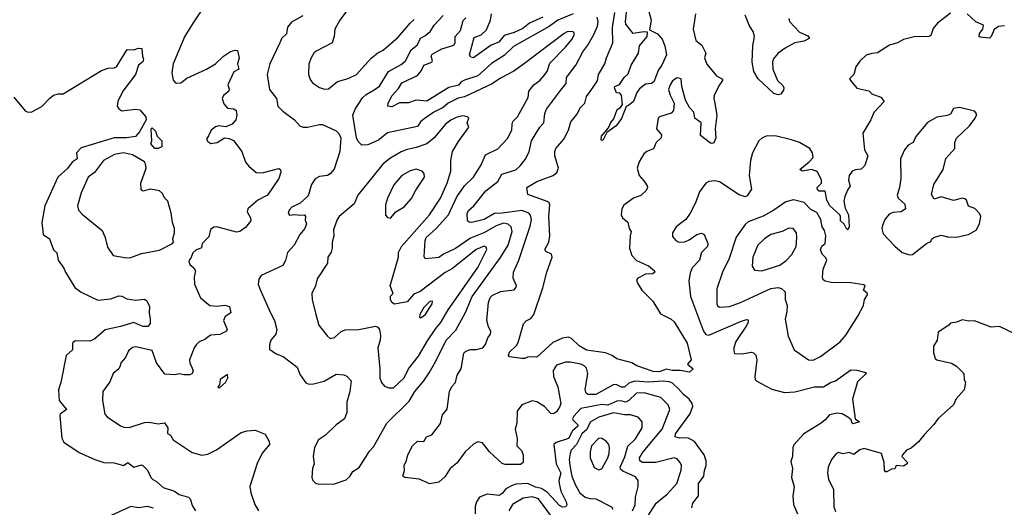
# Model space of a CAD drawing. Extents: x 1603745 to 1745082, y 385868 to 533966.
# Tile 185 of 256: x 1650908 to 1657433, y 441188 to 444417. Entities that reach past the tile are written whole.
import ezdxf

# ---------------------------------------------------------------- set-up
doc = ezdxf.new("R2010")
doc.units = 0

msp = doc.modelspace()

# ---------------------------------------------------------------- linework, layer by layer
at = {"layer": '0CON20XD'}
for points in [[(1652165, 444561.2), (1652057.5, 444397.5), (1652001.9, 444308.1), (1651924.2, 444125), (1651915.8, 444065), (1651926.1, 444016.1), (1651935, 444002.5), (1651946.2, 443996.2), (1651975, 443999.2), (1652015, 444030.8), (1652145, 444089.2), (1652205.7, 444124.3), (1652258.6, 444175), (1652305, 444205.6), (1652335, 444214.4), (1652352.2, 444212.2), (1652362.9, 444165), (1652350.3, 444125), (1652360.4, 444089.6), (1652327.6, 444072.4), (1652288, 443985), (1652296.7, 443956.7), (1652293.2, 443945), (1652258.1, 443915), (1652250.6, 443895), (1652260.9, 443860.9), (1652285, 443832), (1652326.2, 443826.2), (1652342.5, 443815), (1652345.8, 443785), (1652340, 443755), (1652315, 443726.2), (1652275, 443708.8), (1652225, 443714.2), (1652205, 443708.1), (1652177.5, 443685), (1652158.3, 443648.3), (1652146.7, 443625), (1652155, 443610), (1652175, 443596.7), (1652217.5, 443605), (1652265, 443634), (1652295, 443631.2), (1652325, 443616.7), (1652380.8, 443545), (1652404.4, 443474.4), (1652426.8, 443446.8), (1652475, 443405.8), (1652515, 443402.5), (1652625, 443431.2), (1652636.7, 443425), (1652638.3, 443408.3), (1652624.2, 443365), (1652550, 443255), (1652485, 443221.4), (1652420, 443165), (1652416.2, 443145), (1652436.9, 443105), (1652440, 443085), (1652405, 443041.2), (1652366.7, 443015), (1652345, 443010.4), (1652215, 443045.8), (1652195, 443044), (1652173.2, 443026.8), (1652160.8, 442979.2), (1652116.7, 442935), (1652113.6, 442906.4), (1652075, 442890), (1652056.1, 442873.9), (1652042.7, 442837.3), (1652031.2, 442825), (1652028.8, 442815), (1652035.9, 442795.9), (1652062, 442775), (1652072.5, 442755), (1652063.8, 442715), (1652065.8, 442665), (1652106, 442575), (1652167.5, 442525), (1652215, 442520), (1652267.2, 442527.2), (1652298.9, 442518.9), (1652306.2, 442475), (1652269.3, 442450.7), (1652258.1, 442425), (1652283.3, 442366.7), (1652278.8, 442355), (1652235, 442333.3), (1652172.2, 442327.8), (1652135, 442300), (1652097.1, 442285), (1652077.8, 442265), (1652064, 442244), (1652033.3, 442165), (1652035.8, 442145), (1652057.4, 442095), (1652051.2, 442075), (1652035, 442066.2), (1651995, 442064.8), (1651965, 442072.4), (1651935, 442065.3), (1651870.5, 442070.5), (1651813.6, 442145), (1651785, 442226.7), (1651675, 442250), (1651655, 442245.5), (1651629.4, 442225), (1651609.6, 442180.4), (1651579.2, 442145), (1651572.9, 442125), (1651564, 442105), (1651526.7, 442075), (1651505, 442018.8), (1651459.2, 441955), (1651457.5, 441895), (1651472, 441805), (1651487, 441787), (1651576.8, 441726.8), (1651597.9, 441717.9), (1651633.3, 441716.7), (1651735, 441750.6), (1651765, 441751.5), (1651825, 441740.6), (1651867.1, 441747.1), (1651889.2, 441715), (1651887.3, 441677.3), (1651908.1, 441665), (1651924.6, 441634.6), (1652051.7, 441551.7), (1652115, 441532.9), (1652155, 441539.2), (1652212.1, 441567.9), (1652375, 441683.3), (1652415, 441695.6), (1652468.3, 441698.3), (1652535, 441673.3), (1652562, 441625), (1652564, 441605), (1652515, 441546.2), (1652481.9, 441478.1), (1652433.8, 441325), (1652440, 441285), (1652466.1, 441206.1), (1652490, 441165)], [(1655051.8, 444565), (1655092.5, 444415), (1655080.6, 444350.6), (1655135, 444323.8), (1655165, 444287.5), (1655183.6, 444245), (1655193.1, 444185), (1655163.8, 444115), (1655142, 444085), (1655110, 444005), (1655095, 443994.5), (1655055, 443990), (1655015, 443959.4), (1654996.9, 443935), (1654976.4, 443875), (1654945, 443850.5), (1654927.3, 443842.7), (1654895, 443762.2), (1654860, 443715), (1654799.4, 443670.6), (1654775, 443622.2), (1654765, 443616.2), (1654761.5, 443621.5), (1654763.2, 443645), (1654808.8, 443701.2), (1654824.3, 443735.7), (1654845, 443761.4), (1654867.9, 443822.1), (1654888.8, 443835), (1654903.3, 443855), (1654897, 443917), (1654885, 443930), (1654863.9, 443933.9), (1654850, 443965), (1654852.5, 443975), (1654883, 443987), (1654913.3, 444035), (1654940.7, 444059.3), (1654959.4, 444115), (1655008, 444195), (1655016, 444245), (1655065, 444306), (1655068, 444335), (1655045, 444337.8), (1654973.3, 444325), (1654925, 444386.7), (1654922, 444405), (1654931.7, 444485)], [(1653103.5, 444515), (1653028.6, 444415), (1652997.1, 444355), (1652992, 444305), (1652978, 444265), (1652871.8, 444208.2), (1652858, 444195), (1652839.2, 444165), (1652824.2, 444124.2), (1652822.9, 444055), (1652831.8, 444021.8), (1652848.7, 443998.7), (1652895, 443967.1), (1652928, 443958)], [(1655386.2, 444455), (1655370.8, 444355), (1655389.3, 444279.3), (1655427.9, 444247.9), (1655454, 444195), (1655445.8, 444164.2), (1655461.7, 444121.7), (1655525.4, 444045.4), (1655564.3, 444024.3), (1655565.6, 444015), (1655540.8, 443979.2), (1655509.4, 443915), (1655506.9, 443895), (1655513.6, 443863.6), (1655527, 443783), (1655516.4, 443693.6), (1655521.5, 443635), (1655507.6, 443602.4), (1655495, 443596.4), (1655485, 443599.2), (1655420.4, 443650.4), (1655423.4, 443733.4), (1655381.9, 443765), (1655376.2, 443805), (1655346.4, 443836.4), (1655319.6, 443885), (1655296.1, 443975), (1655291.4, 444025), (1655265, 444032.2), (1655235, 444011.4), (1655217.8, 443985), (1655208.1, 443955), (1655217.9, 443917.9), (1655244.4, 443865), (1655239.5, 443815), (1655225, 443797.8), (1655147.5, 443775), (1655138.8, 443765), (1655126.9, 443695), (1655160.4, 443655), (1655158.5, 443635), (1655125.6, 443605), (1655107.4, 443562.6), (1655063.3, 443545), (1655045, 443530), (1655014, 443475), (1655000, 443435), (1655013.8, 443385), (1655045, 443351.2), (1655065, 443316.7), (1655067.5, 443305), (1655058.8, 443285), (1655025, 443254), (1654975, 443235.6), (1654911.1, 443188.9), (1654899.2, 443165), (1654892.9, 443125), (1654902.9, 443105), (1654936.9, 443076.9), (1654946.7, 443035), (1654959.7, 443015), (1654952.4, 442985), (1654948.4, 442905), (1654965, 442855.8), (1654995, 442822.1), (1655075, 442787.1), (1655114.3, 442755), (1655116, 442745), (1655104, 442735), (1655055, 442731.2), (1655003.3, 442705), (1654996.2, 442695), (1655002.3, 442672.3), (1655031.2, 442625), (1655104.3, 442554.3), (1655155, 442468.8), (1655225, 442434.3), (1655245, 442415.8), (1655331.9, 442275), (1655357.5, 442165), (1655333.3, 442135), (1655370, 442105), (1655347.5, 442082.5), (1655284.5, 442094.5), (1655235, 442093.9), (1655195, 442102.3), (1655145, 442084.7), (1655105, 442086.8), (1654998, 442125), (1654965, 442144.4), (1654865, 442170.8), (1654834.3, 442194.3), (1654790, 442210), (1654665, 442228.4), (1654615, 442258.4), (1654564.5, 442305), (1654545, 442314.7), (1654505, 442308.2), (1654441.2, 442278.8), (1654335, 442182.5), (1654276.4, 442183.6), (1654255, 442173.3), (1654235, 442173.3), (1654153.9, 442183.9), (1654146.7, 442195), (1654154, 442215), (1654200.6, 442259.4), (1654210.9, 442279.1), (1654245.8, 442404.2), (1654265, 442424), (1654295, 442437.5), (1654314, 442466), (1654375, 442642), (1654400.7, 442745), (1654437.3, 442845), (1654432.5, 442865), (1654395, 442881.8), (1654387.2, 442895), (1654413.8, 442945), (1654422.1, 442985), (1654415.3, 443115), (1654422.1, 443192.1), (1654416.4, 443205), (1654403.6, 443213.6), (1654275, 443260), (1654268.8, 443305), (1654335, 443346.2), (1654443.8, 443385), (1654468, 443405), (1654478.6, 443435), (1654454.5, 443515), (1654453.5, 443545), (1654460.6, 443565), (1654514.1, 443625.9), (1654544.5, 443685), (1654560.2, 443739.8), (1654600.9, 443789.1), (1654623.3, 443835), (1654652.7, 443865), (1654665, 443909.2), (1654688.9, 443941.1), (1654736.7, 444013.3), (1654744.5, 444055), (1654786.2, 444125), (1654796.7, 444165), (1654837.7, 444265), (1654837, 444365), (1654850.7, 444465)], [(1652785, 444442.2), (1652709.8, 444400.2), (1652682.4, 444367.6), (1652675, 444323.8), (1652646, 444295), (1652631.4, 444265), (1652565.6, 444125), (1652547.1, 444055), (1652563.3, 443955), (1652609.5, 443895), (1652618.1, 443845), (1652651.3, 443811.3), (1652728.8, 443755), (1652765, 443713.8), (1652785, 443706.2), (1652815, 443706), (1652895, 443724.2), (1652915, 443722.5), (1653005, 443681.4), (1653023, 443663), (1653037.1, 443635), (1653030, 443545), (1652991.7, 443428.3), (1652965, 443396.2), (1652946.7, 443385), (1652895, 443378.6), (1652866.4, 443363.6), (1652841.4, 443325), (1652818.6, 443251.4), (1652767.4, 443202.6), (1652711.2, 443175), (1652694.3, 443155), (1652688, 443135), (1652695, 443122.5), (1652732.2, 443127.8), (1652765, 443121.9), (1652796.2, 443125), (1652802.9, 443115), (1652798.8, 443088.8), (1652809.2, 443065), (1652797.8, 443035), (1652764.4, 442995), (1652726.9, 442925), (1652683.1, 442875), (1652668.3, 442821.7), (1652651.2, 442788.8), (1652507.3, 442722.7), (1652491.9, 442698.1), (1652489.2, 442665), (1652498.6, 442635), (1652569.5, 442475), (1652597.5, 442425), (1652612.5, 442365), (1652605.8, 442335), (1652571.2, 442295), (1652562.5, 442265), (1652562.5, 442235), (1652607.5, 442205), (1652655, 442186), (1652747.1, 442117.1), (1652766, 442065), (1652805, 442012), (1652825, 442004.3), (1652855, 442005.6), (1652926.6, 442023.4), (1653005, 442068.9), (1653055, 442065.7), (1653075, 442057.5), (1653104, 442025), (1653096.7, 441955), (1653076.6, 441883.4), (1653075.6, 441815), (1653061.4, 441775), (1653005.8, 441735), (1652935, 441665.7), (1652887.5, 441635), (1652861.4, 441585), (1652851.9, 441525), (1652858.9, 441475), (1652848.6, 441445), (1652844.2, 441385), (1652850.8, 441365), (1652867.8, 441347.8), (1652891.2, 441341.2)], [(1652891.2, 441341.2), (1652995, 441344.5), (1653070.8, 441369.2), (1653095, 441391.4), (1653116.5, 441425), (1653157.6, 441452.4), (1653225, 441560.6), (1653251.7, 441588.3), (1653340, 441745), (1653488, 441892), (1653526.2, 441955), (1653585.5, 442025), (1653621.2, 442078.8), (1653666.2, 442155), (1653735, 442294.4), (1653798.2, 442361.8), (1653861.9, 442478.1), (1653906.9, 442585), (1653965, 442665.9), (1654095, 442841.5), (1654145.8, 442925), (1654172.2, 443015), (1654165.4, 443045), (1654145, 443063.9), (1654115, 443069), (1654065, 443052.4), (1653984, 443006), (1653895, 442970.3), (1653795, 442901.5), (1653715.8, 442864.2), (1653685, 442842.7), (1653595, 442834), (1653588, 442848), (1653594.7, 442954.7), (1653602.1, 442975), (1653667.5, 443035), (1653749.7, 443125), (1653804.8, 443245), (1653855, 443316.7), (1653915.7, 443374.3), (1653967.1, 443455), (1653995, 443521.4), (1654077.2, 443562.8), (1654139.8, 443630.2), (1654169.6, 443685), (1654170.4, 443725), (1654176.7, 443743.3), (1654207.3, 443775), (1654277.2, 443902.8), (1654281.1, 443945), (1654314.1, 443985.9), (1654353.8, 444015), (1654382.1, 444045), (1654402.5, 444075), (1654421.7, 444128.3), (1654524.5, 444235), (1654566.2, 444285), (1654582.9, 444315), (1654582.5, 444332.5), (1654568.5, 444338.5), (1654535, 444336.1), (1654515, 444326.8), (1654253.5, 444126.5), (1654183.3, 444076.7), (1654095, 444030.8), (1654038.1, 443991.9), (1653855, 443907), (1653813.4, 443896.6), (1653746.5, 443865), (1653714, 443836), (1653652.7, 443805), (1653588.5, 443761.5), (1653565, 443740.5), (1653545, 443710), (1653345, 443666.9), (1653285, 443619.6), (1653215, 443588.5), (1653175, 443586.7), (1653150.2, 443610.2), (1653140, 443635), (1653115.6, 443785), (1653130.9, 443825), (1653180.1, 443899.9), (1653205, 443922.5), (1653257.4, 443952.6), (1653292.6, 443977.4), (1653351.5, 444075), (1653435, 444121.5), (1653465, 444145.6), (1653501.7, 444218.3), (1653545, 444250), (1653564.6, 444295), (1653597.1, 444312.9), (1653629.5, 444340.5), (1653655, 444381.8), (1653714.8, 444445.2)], [(1652928, 443958), (1652955, 443958.9), (1653015, 444006.9), (1653085, 444026.9), (1653139.2, 444055), (1653236.6, 444163.4), (1653281.9, 444198.1), (1653315.7, 444215), (1653415, 444300.5), (1653494.6, 444395), (1653521.3, 444418.7)], [(1654575, 444456.1), (1654475, 444414.8), (1654416.9, 444373.1), (1654181, 444239), (1654119.4, 444180.6), (1654035, 444127.3), (1653943.1, 444045), (1653855, 444017.2), (1653834, 444005), (1653816.7, 443983.3), (1653751.4, 443968.6), (1653605, 443877.5), (1653535, 443884.7), (1653485, 443867.3), (1653425, 443867.1), (1653375, 443840), (1653347.5, 443845), (1653348.8, 443865), (1653375.6, 443915), (1653418.8, 443961.2), (1653439.9, 444000.1), (1653545, 444048.7), (1653571.4, 444081.4), (1653585, 444116.7), (1653638.5, 444135), (1653643.8, 444145), (1653635.7, 444175), (1653640.5, 444189.5), (1653705, 444224.7), (1653785, 444247.5), (1653793.3, 444265), (1653794.5, 444305), (1653828.2, 444345), (1653847.4, 444412.6), (1653865, 444430.5)], [(1654204.5, 441825), (1654201.5, 441745), (1654190.9, 441705), (1654204.7, 441644.7), (1654201.5, 441595), (1654234.3, 441565), (1654244.2, 441535), (1654243.3, 441485), (1654227.5, 441472.5), (1654125, 441472.5), (1654105, 441479.2), (1654021.1, 441555), (1653975, 441614.4), (1653945, 441620.9), (1653915, 441606.9), (1653859.2, 441555), (1653805, 441479.5), (1653760.6, 441445), (1653728.3, 441391.7), (1653685, 441353.8), (1653625, 441344.2), (1653555, 441374.2), (1653460, 441385), (1653447.5, 441395), (1653457.3, 441432.7), (1653456.7, 441465), (1653472.3, 441497.7), (1653480, 441535), (1653510, 441595), (1653545, 441625.7), (1653586.7, 441625), (1653603.3, 441655), (1653638.3, 441668.3), (1653696.4, 441743.6), (1653710.2, 441799.8), (1653741.7, 441838.3), (1653755.9, 441954.1), (1653771.2, 441988.8), (1653795.6, 442015), (1653807.9, 442062.1), (1653833.3, 442105), (1653852.2, 442207.8), (1653865, 442221.4), (1653895, 442233.1), (1653935.9, 442234.1), (1653976.7, 442245), (1653995, 442266.2), (1654009.5, 442310.5), (1654028.8, 442335), (1654030, 442355), (1654015, 442382.5), (1654004.5, 442425), (1654015.6, 442545), (1654025, 442576.5), (1654038.6, 442591.4), (1654095, 442618.2), (1654185, 442627.5), (1654197.5, 442645), (1654200, 442655), (1654178.6, 442705), (1654180.5, 442745), (1654216.1, 442823.9), (1654291.1, 443048.9), (1654299.7, 443095), (1654292.6, 443122.6), (1654281.4, 443135), (1654235, 443154.7), (1654104.9, 443134.9), (1654055.2, 443134.8), (1653985, 443094.3), (1653904.1, 443074.1), (1653886.6, 443076.6), (1653875.7, 443085.7), (1653873.7, 443135), (1653885, 443155.4), (1653918.1, 443185), (1653997, 443283), (1654076.9, 443345), (1654102.5, 443395), (1654195, 443423.8), (1654225, 443449.4), (1654258.5, 443491.5), (1654285, 443541.2), (1654300, 443615), (1654354.1, 443705.9), (1654381.5, 443735), (1654387.3, 443795), (1654399.5, 443825), (1654492.6, 443947.4), (1654529.4, 443995), (1654531.1, 444035), (1654592.9, 444115), (1654639.1, 444205), (1654672.2, 444247.8), (1654710, 444315), (1654737.2, 444375), (1654741.3, 444405), (1654733.8, 444435)], [(1654374.6, 444435), (1654286.7, 444393.3), (1654242.2, 444357.8), (1654185, 444331.9), (1654117.5, 444312.5), (1654082.2, 444267.8), (1654031.2, 444248.8), (1653925, 444170.6), (1653915, 444165.6), (1653898.1, 444168.1), (1653888.1, 444185), (1653920.5, 444299.5), (1653965, 444316.8), (1654000.8, 444349.2), (1654028.6, 444415), (1654035, 444455.3)], [(1657075, 444460), (1656990, 444395), (1656961.7, 444358.3), (1656945, 444312.5), (1656933, 444307), (1656835, 444302.9), (1656765, 444285.7), (1656725, 444264.5), (1656671.8, 444248.2), (1656592.2, 444197.8), (1656555, 444194.3), (1656518.3, 444181.7), (1656475, 444143.3), (1656448.8, 444105), (1656436.1, 444053.9), (1656407.5, 444025), (1656412.5, 444015), (1656455, 443963.8), (1656535, 443946.7), (1656555, 443926.7), (1656613.6, 443903.6), (1656637.5, 443875), (1656567.7, 443802.3), (1656548.8, 443755), (1656494.3, 443665.7), (1656506, 443555), (1656528.9, 443515), (1656508, 443452), (1656485, 443426.5), (1656446.9, 443423.1), (1656425, 443414.2), (1656403.8, 443385), (1656400.8, 443355), (1656411.2, 443315), (1656395, 443293.3), (1656375, 443246.2), (1656369.6, 443215), (1656378.9, 443168.9), (1656400.6, 443125), (1656403.5, 443045), (1656395, 443026), (1656385, 443035.8), (1656372.3, 443062.3), (1656347.1, 443085), (1656347.6, 443115), (1656342.2, 443125), (1656275, 443186.8), (1656257.6, 443225), (1656245, 443282.2), (1656205, 443281.7), (1656195, 443289.5), (1656193, 443305), (1656213.5, 443326.5), (1656221.2, 443335), (1656222.1, 443355), (1656197.5, 443405), (1656186.7, 443415), (1656155, 443425.9), (1656095, 443414.8), (1656077.5, 443425), (1656140.4, 443475), (1656165.4, 443504.6), (1656161.4, 443535), (1656143.7, 443563.7), (1656075, 443603.1), (1656021.7, 443621.7), (1655915, 443648.6), (1655855, 443645.8), (1655825, 443632), (1655806, 443615), (1655764.3, 443535), (1655750.6, 443485), (1655741.5, 443385), (1655756.7, 443295), (1655729.7, 443250.3), (1655715, 443244.3), (1655675, 443257.1), (1655545, 443342.9), (1655515, 443351.2), (1655474.2, 443345.8), (1655455.8, 443334.2), (1655413, 443277), (1655385.5, 443204.5), (1655350, 443135), (1655322, 443095), (1655295, 443074), (1655258, 443045), (1655234.2, 443005), (1655235, 442982.5), (1655256.2, 442955), (1655275, 442944.4), (1655315, 442945.6), (1655345, 442959.4), (1655395, 442995.6), (1655425, 443004.2), (1655444.4, 442994.4), (1655467.5, 442935), (1655466.7, 442915), (1655426.7, 442875), (1655412.2, 442825), (1655364.5, 442775), (1655350.9, 442739.1), (1655342, 442688), (1655352.7, 442585), (1655438.5, 442355), (1655455, 442332.5), (1655475, 442327.1), (1655685, 442419.3), (1655725, 442432.5), (1655735, 442428.8), (1655735.6, 442415), (1655725.5, 442395), (1655654.1, 442285.9), (1655641.1, 442245), (1655639.4, 442225), (1655645.8, 442205.8), (1655694.6, 442204.6), (1655755.5, 442215.5), (1655770.9, 442210.9), (1655785.6, 442195), (1655793.1, 442165), (1655779.2, 442055), (1655782.5, 442035), (1655792.6, 442022.6), (1655891.4, 441971.4), (1655975, 441948.2), (1656045, 441953.8), (1656175, 441985.4), (1656235, 441985.4), (1656280.8, 442015), (1656315, 442025.5), (1656415, 442098.6), (1656455.9, 442095.9), (1656515, 442080), (1656517.5, 442075), (1656460, 442020), (1656427.1, 441905), (1656444.2, 441774.2), (1656472.5, 441755), (1656430.8, 441740.8), (1656424.3, 441744.3), (1656418.3, 441768.3), (1656396, 441785), (1656357.4, 441807.4), (1656325, 441811.9), (1656275, 441800), (1656245, 441767.5), (1656220, 441745), (1656105, 441674), (1656037.6, 441602.4), (1656031.4, 441585), (1656030, 441525), (1656018.8, 441491.2), (1656030, 441445), (1656021.9, 441385), (1656040.5, 441325), (1656031.7, 441261.7), (1656035.7, 441205.7), (1656063.3, 441145)], [(1656004.4, 444424.4), (1656010, 444405), (1656075, 444333.8), (1656130.7, 444310.7), (1656142.5, 444295), (1656107.5, 444275), (1656045, 444264.2), (1655981.1, 444228.9), (1655935, 444196.2), (1655901.9, 444155), (1655895.7, 444135), (1655898.6, 444088.6), (1655928.8, 444015), (1655965, 443981.2), (1655972, 443965), (1655969.5, 443950.5), (1655957.5, 443935), (1655952.5, 443925), (1655935, 443920), (1655905, 443928.8), (1655801.4, 444025), (1655772.5, 444075), (1655761.8, 444135), (1655766.9, 444245), (1655776.2, 444305), (1655770.4, 444335), (1655741.9, 444381.9), (1655715, 444448)], [(1657435, 444375.8), (1657395, 444372.9), (1657365, 444352.5), (1657346.5, 444305), (1657335, 444294.4), (1657272, 444302), (1657266.7, 444306.7), (1657269.2, 444325), (1657290, 444355), (1657295, 444380), (1657243.9, 444403.9), (1657187.5, 444455)], [(1650870, 443905), (1650944.4, 443814.4), (1650957.3, 443807.3), (1650985, 443805.8), (1651055, 443842), (1651105, 443896), (1651133, 443917), (1651165, 443926), (1651195, 443926), (1651449.4, 444080.6), (1651493.2, 444096.8), (1651535, 444097.8), (1651550, 444105), (1651620.5, 444219.5), (1651663.3, 444216.7), (1651695, 444228.1), (1651717.5, 444227.5), (1651721.2, 444175), (1651728.8, 444155), (1651725, 444137.5), (1651696, 444115), (1651676.2, 444055), (1651591.4, 443945), (1651559.4, 443875), (1651554.3, 443845), (1651565, 443826), (1651585, 443814.3), (1651675, 443823.8), (1651705, 443819.6), (1651744.4, 443775), (1651746.7, 443755), (1651702.5, 443675), (1651675.6, 443644.4), (1651615.3, 443634.7), (1651535, 443635.8), (1651315, 443569.1), (1651283.9, 443535), (1651288.9, 443495), (1651256.4, 443473.6), (1651225, 443432), (1651160.9, 443375), (1651075.4, 443185), (1651054.4, 443075), (1651064.2, 442995), (1651105.7, 442965.7), (1651133.1, 442893.1), (1651153.8, 442873.8), (1651164, 442825), (1651201.2, 442771.2), (1651211.2, 442745), (1651273.6, 442643.6), (1651315, 442613.8), (1651425, 442560.8), (1651511.1, 442568.9), (1651565, 442589.2), (1651585, 442585.6), (1651617.8, 442567.8), (1651675, 442559.6), (1651735, 442567.1), (1651750, 442555), (1651768.3, 442518.3), (1651766.1, 442476.1), (1651773.3, 442435), (1651772.5, 442405), (1651757.5, 442385), (1651725, 442384.5), (1651665, 442412.5), (1651576.2, 442386.2), (1651475, 442362.9), (1651405, 442304.3), (1651375, 442288.6), (1651275, 442291.2), (1651258.8, 442275), (1651258.3, 442231.7), (1651215, 442193.3), (1651181.1, 442015), (1651165.7, 441965), (1651170, 441895), (1651218.6, 441835), (1651177.1, 441805), (1651174.3, 441795), (1651187.5, 441645), (1651200.5, 441620.5), (1651301.4, 441551.4), (1651405, 441504.2), (1651465, 441484), (1651535, 441481.9), (1651595, 441465.8), (1651625, 441484.2), (1651665, 441454.4), (1651715, 441468.6), (1651725, 441466), (1651755.6, 441435), (1651776.2, 441386.2), (1651791.2, 441371.2), (1651815, 441358.8), (1651859.7, 441319.7), (1651934.3, 441294.3), (1651965, 441273.8), (1652025.7, 441255.7), (1652036.7, 441245), (1652053.3, 441195), (1652072.5, 441165)], [(1656805, 442860), (1656825, 442863.3), (1656917.5, 442935), (1656945, 442947.5), (1656953.3, 442965), (1656966.7, 442975), (1657015, 442990.6), (1657065, 442977.1), (1657125, 442980), (1657195, 442995.6), (1657246.6, 443023.4), (1657269.2, 443065), (1657276.2, 443115), (1657270.7, 443130.7), (1657237.3, 443167.3), (1657195, 443183.3), (1657181.4, 443221.4), (1657170.9, 443230.9), (1657155, 443234.4), (1657095, 443218.9), (1657015, 443243.3), (1656968.3, 443228.3), (1656950.7, 443260.7), (1656966, 443325), (1657028.5, 443425), (1657045, 443498), (1657104.3, 443565), (1657105.6, 443605), (1657115, 443632), (1657202, 443715), (1657240, 443765), (1657247.5, 443785), (1657247.5, 443795), (1657235, 443812.5), (1657135, 443836.2), (1657095, 443828.8), (1657075, 443792.5), (1657055, 443782.2), (1656985, 443770.8), (1656923.6, 443736.4), (1656846.4, 443643.6), (1656828.2, 443605), (1656795, 443586.5), (1656771.5, 443555), (1656744.5, 443495), (1656747.8, 443365), (1656738.6, 443305), (1656723.3, 443255), (1656730, 443235), (1656773.3, 443195), (1656777.5, 443165), (1656750, 443145), (1656695, 443141.2), (1656669.7, 443130.3), (1656640, 443095), (1656625.8, 443055), (1656621.2, 443035), (1656629.3, 442999.3), (1656707.3, 442917.3), (1656756.4, 442876.4), (1656805, 442860)], [(1653355, 441979.4), (1653385, 441980), (1653455.5, 442045), (1653484.7, 442105), (1653551.3, 442188.7), (1653610.2, 442289.8), (1653665, 442372.9), (1653698.2, 442411.8), (1653746.7, 442495), (1653945, 442776.5), (1654003.3, 442895), (1653999.8, 442909.8), (1653985, 442916.4), (1653933.8, 442895), (1653775, 442768.8), (1653727, 442743), (1653561.9, 442618.1), (1653520.3, 442599.7), (1653475, 442549.4), (1653392.6, 442532.6), (1653375, 442544), (1653364.4, 442565), (1653364.5, 442585.5), (1653382.5, 442605), (1653363.8, 442655), (1653417.5, 442845), (1653418.9, 442875), (1653437.7, 442915), (1653624.2, 443125.8), (1653696.7, 443235), (1653740.3, 443335), (1653764.4, 443414.4), (1653765.7, 443485.7), (1653776.7, 443545), (1653815, 443611.4), (1653883.8, 443705), (1653874.3, 443735), (1653884, 443765), (1653876.2, 443775), (1653845, 443780), (1653800.4, 443769.6), (1653765, 443752.7), (1653730.6, 443725), (1653655.2, 443634.8), (1653605, 443596.1), (1653535, 443570), (1653475, 443558.2), (1653435, 443543.2), (1653361.5, 443498.5), (1653315, 443461.2), (1653148.1, 443255), (1653125, 443198.9), (1653024.6, 443115), (1653012.2, 443095), (1652988.5, 443025), (1652990, 442985), (1652978.1, 442945), (1652979.4, 442905), (1652971.9, 442878.1), (1652949.2, 442845), (1652948, 442805), (1652879.7, 442700.3), (1652867.1, 442655), (1652844.2, 442605), (1652845.6, 442565), (1652870.8, 442465), (1652890, 442395), (1652945, 442323.3), (1652965, 442306.7), (1652995, 442312), (1653037.7, 442352.3), (1653065, 442363.8), (1653154.5, 442365.5), (1653265, 442386.7), (1653281.7, 442381.7), (1653293.3, 442365), (1653298.1, 442325), (1653295.8, 442295), (1653280.8, 442245), (1653295.4, 442105), (1653294.5, 442045), (1653305.6, 442015), (1653325, 441990), (1653355, 441979.4)], [(1651825, 443563.3), (1651803.8, 443565), (1651777.5, 443595), (1651783.3, 443615), (1651780, 443695), (1651785, 443700), (1651808.3, 443678.3), (1651820, 443645), (1651850, 443615), (1651850, 443575), (1651825, 443563.3)], [(1651615, 442839.2), (1651645, 442843.3), (1651715, 442868.1), (1651835, 442892), (1651920, 442935), (1651926.7, 442945), (1651923.3, 442965), (1651934.2, 443005), (1651934.2, 443035), (1651920, 443075), (1651911.8, 443135), (1651889.5, 443215), (1651867.6, 443237.6), (1651855, 443267.1), (1651835, 443282.9), (1651775.4, 443294.6), (1651725, 443280.6), (1651713.9, 443293.9), (1651710, 443335), (1651746.4, 443433.7), (1651742.6, 443462.6), (1651734.5, 443475), (1651655, 443521.6), (1651595, 443536.4), (1651536.6, 443523.4), (1651464.3, 443485), (1651402.9, 443405), (1651362.2, 443375), (1651315, 443270), (1651291.4, 443185), (1651298, 443155), (1651325, 443126.2), (1651455, 443021.2), (1651474.4, 442975), (1651490.6, 442910.6), (1651526.5, 442856.5), (1651615, 442839.2)], [(1653365, 443102.5), (1653401.2, 443145), (1653455, 443178.6), (1653505, 443232.9), (1653532.7, 443287.2), (1653590.6, 443375), (1653588.7, 443398.7), (1653574.5, 443414.5), (1653535, 443428.4), (1653495, 443416.3), (1653441.2, 443385), (1653387, 443323), (1653344.4, 443235), (1653331.4, 443191.4), (1653333, 443123), (1653345, 443107.5), (1653365, 443102.5)], [(1656165, 442163.3), (1656215, 442186.5), (1656345, 442283.1), (1656381.5, 442328.5), (1656462, 442455), (1656500, 442525), (1656506.1, 442563.9), (1656525.9, 442594.1), (1656526.2, 442605), (1656500, 442625), (1656510, 442655), (1656500.8, 442660.8), (1656415.6, 442675.6), (1656285, 442676.4), (1656245.4, 442685.4), (1656232.5, 442695), (1656228.1, 442715), (1656232.1, 442765), (1656257.5, 442825), (1656250.9, 442840.9), (1656226.7, 442865), (1656214, 442895), (1656223.3, 442916.7), (1656246.2, 442935), (1656249.5, 442985), (1656241.1, 443021.1), (1656226.7, 443045), (1656217.9, 443095), (1656191.4, 443141.4), (1656151.1, 443161.1), (1656107.4, 443207.4), (1656035, 443224.3), (1655985, 443210.8), (1655904.4, 443155), (1655835, 443115.3), (1655735, 443078.1), (1655715, 443060.8), (1655655, 442978), (1655610, 442835), (1655565.3, 442744.7), (1655527.3, 442635), (1655528.2, 442535), (1655532.1, 442522.1), (1655545, 442513.5), (1655611.1, 442518.9), (1655685, 442543.5), (1655885, 442637.5), (1655935, 442643.1), (1655957, 442637), (1655979.4, 442615), (1655980.9, 442565), (1655992.9, 442525), (1655992.5, 442485), (1655980, 442435), (1656000.6, 442320.6), (1656040.3, 442230.3), (1656075.6, 442205.6), (1656135, 442165.8), (1656165, 442163.3)], [(1655825, 442754.6), (1655945, 442791.2), (1655987.4, 442822.6), (1656025, 442863.1), (1656052.3, 442915), (1656058.5, 442975), (1656055.5, 443005.5), (1656034.3, 443034.3), (1656005.7, 443035.7), (1655960, 443015), (1655885, 442994.7), (1655842.9, 442967.1), (1655798.7, 442925), (1655766.2, 442845), (1655761.5, 442785), (1655778.1, 442758.1), (1655825, 442754.6)], [(1653565, 442443.3), (1653595, 442462), (1653642, 442535), (1653643.3, 442553.3), (1653625, 442552), (1653585, 442512), (1653560.6, 442465), (1653557.5, 442447.5), (1653565, 442443.3)], [(1657507.5, 442335), (1657400, 442385), (1657345, 442381.2), (1657235, 442422), (1657195, 442421.2), (1657155, 442428.8), (1657115, 442413.3), (1657075, 442407.5), (1657065, 442393.3), (1656995, 442347.5), (1656987.5, 442295), (1656963.8, 442255), (1656963.9, 442213.9), (1656974.1, 442174.1), (1656985, 442164), (1657081.7, 442141.7), (1657115, 442122.5), (1657163.8, 442075), (1657166.7, 442035), (1657176.2, 442015), (1657167.5, 441965), (1657114.4, 441905.6), (1657095, 441867.5), (1656994.3, 441775.7), (1656965, 441736.7), (1656900.9, 441669.1), (1656865, 441621.2), (1656815, 441580), (1656784.4, 441565.6), (1656757.1, 441535), (1656754.3, 441525), (1656791.9, 441485), (1656788.9, 441475), (1656765, 441461.6), (1656715, 441465.5), (1656708, 441442), (1656685, 441441.4), (1656655, 441422.7), (1656645, 441422.2), (1656638.2, 441435), (1656636.9, 441485), (1656618.1, 441545), (1656505, 441576.9), (1656475, 441568.5), (1656435, 441537.1), (1656405, 441551.5), (1656365, 441542.5), (1656335, 441551.1), (1656315, 441538.9), (1656287.5, 441505), (1656266.5, 441455), (1656262.1, 441412.1), (1656268, 441375), (1656300, 441305), (1656302.1, 441192.1), (1656315, 441160)], [(1655362.9, 441185), (1655368.8, 441215), (1655405.6, 441265), (1655407.1, 441345), (1655441.1, 441395), (1655445, 441432.5), (1655456.9, 441465), (1655457.5, 441495), (1655444.4, 441535), (1655378.9, 441625), (1655335, 441648.9), (1655280, 441645), (1655250.8, 441655), (1655253.8, 441675), (1655348.7, 441805), (1655369.7, 441855), (1655364.7, 441875), (1655345.3, 441905), (1655307.5, 441935), (1655273.6, 441973.6), (1655235, 442010.4), (1655215, 442019.5), (1655172.7, 442022.7), (1655075, 442016.9), (1654985, 442024.2), (1654945, 442011.2), (1654915, 441983.4), (1654895, 441984), (1654865, 441999.1), (1654845, 442001.2), (1654725, 441935.3), (1654675, 441934.7), (1654662.1, 441945), (1654654.2, 441965), (1654672.7, 442075), (1654665, 442109.2), (1654649.2, 442125), (1654626.7, 442135), (1654555, 442149.1), (1654525, 442148.5), (1654465, 442128.6), (1654443.1, 442095), (1654444.5, 442055), (1654473.5, 441985), (1654494.7, 441875), (1654488.2, 441855), (1654465, 441821.2), (1654445, 441806.2), (1654428.3, 441808.3), (1654386.4, 441856.3), (1654335.8, 441885.8), (1654305, 441893.6), (1654235, 441867.5), (1654204.5, 441825)], [(1652225, 441980), (1652235, 441982.5), (1652271.2, 442015), (1652287.5, 442045), (1652285, 442067.5), (1652237.5, 442035), (1652231.7, 441998.3), (1652220, 441985), (1652225, 441980)], [(1655035.4, 441075), (1655125, 441215.7), (1655198.6, 441275), (1655262.5, 441345), (1655290.9, 441435), (1655292.5, 441465), (1655285.3, 441485.3), (1655265, 441509.4), (1655246, 441516), (1655123.9, 441483.9), (1655034.8, 441484.7), (1655017.8, 441495), (1655016.2, 441515), (1655039.4, 441555), (1655165.3, 441705), (1655216.5, 441835), (1655206, 441866), (1655155.9, 441915.9), (1655047.1, 441947.1), (1654994.5, 441945), (1654945.3, 441894.7), (1654925, 441884.8), (1654892.3, 441892.3), (1654865, 441891.1), (1654805, 441864.9), (1654765, 441869.9), (1654627.2, 441842.8), (1654579, 441791), (1654572, 441775), (1654575, 441764.6), (1654605.9, 441735), (1654606.8, 441725), (1654570.8, 441695), (1654545, 441644.6), (1654463, 441617), (1654447.5, 441605), (1654462.7, 441475), (1654494.4, 441415), (1654480.8, 441365), (1654482.3, 441345), (1654494.7, 441295), (1654528.8, 441225), (1654533.5, 441205), (1654527.9, 441192.1), (1654505, 441190), (1654485, 441199.6), (1654405.5, 441285.5), (1654365, 441312.4), (1654325, 441322.4), (1654275, 441344.8), (1654195, 441340.6), (1654172.5, 441332.5), (1654129.9, 441310.1), (1654105, 441278.5), (1654085, 441267.1), (1654005, 441274.6), (1653955.8, 441255), (1653935.5, 441224.5), (1653927.1, 441192.9), (1653925.3, 441145)], [(1654968.7, 441165), (1654985.4, 441205), (1654989.4, 441255), (1655006.7, 441325), (1655006.4, 441366.4), (1654989.4, 441389.4), (1654905, 441426.5), (1654890.3, 441440.3), (1654886, 441455), (1654918.3, 441521.7), (1654937.5, 441592.5), (1654988.5, 441641.5), (1655032.1, 441715), (1655032.7, 441755), (1655005.9, 441785.9), (1654955, 441801.2), (1654915, 441801.4), (1654844, 441814), (1654745, 441786.1), (1654687.7, 441752.3), (1654665.9, 441704.1), (1654632.3, 441675), (1654596.9, 441603.1), (1654563.3, 441566.7), (1654555.2, 441545), (1654550, 441505), (1654554.4, 441464.4), (1654567.8, 441395), (1654590.4, 441335), (1654620.8, 441285), (1654655, 441254.5), (1654685, 441245.4), (1654725.3, 441245.3), (1654830.6, 441190.6), (1654839.2, 441175)], [(1654745, 441437.1), (1654765, 441443.1), (1654804.6, 441515), (1654814.5, 441545), (1654816.7, 441585), (1654812.5, 441605), (1654795, 441626.2), (1654765, 441643.8), (1654745, 441646.2), (1654697.5, 441595), (1654689.2, 441555), (1654689.4, 441515), (1654715, 441452), (1654745, 441437.1)], [(1654437.9, 441117.9), (1654345, 441243.8), (1654305, 441258), (1654245, 441249.6), (1654173.2, 441206.8), (1654148.7, 441165)], [(1651795, 441182.9), (1651755, 441193.5), (1651695, 441184.2), (1651645, 441192.5), (1651407.5, 441085)]]:
    msp.add_lwpolyline(points, dxfattribs=at)

doc.saveas('drawing.dxf')
